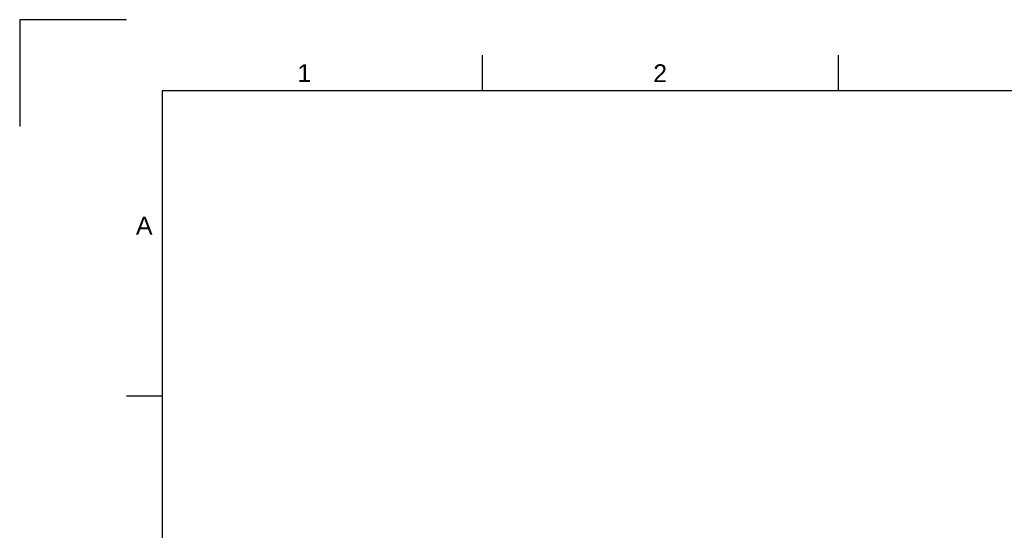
# Model space of a CAD drawing. Header units: millimetres. Extents: x 0 to 420, y 0 to 297.
# Tile 7 of 93: x 0 to 138, y 225 to 297. Entities that reach past the tile are written whole.
import ezdxf
from ezdxf.enums import TextEntityAlignment as Align

# ---------------------------------------------------------------- set-up
doc = ezdxf.new("R2010")
doc.units = ezdxf.units.MM
doc.header["$LTSCALE"] = 0.75
doc.layers.add('BORDER', color=7, linetype='Continuous', lineweight=25)
doc.styles.add('FusionTitle', font='arial.ttf')

# ---------------------------------------------------------------- blocks, each defined once
blk = doc.blocks.new('ISO_A3_SHEET')
at = {"layer": 'BORDER'}
for p, q in [((65, 292), (65, 287)), ((115, 292), (115, 287)), ((410, 287), (20, 287)), ((20, 287), (20, 10)), ((15, 244.16666), (20, 244.16666))]:
    blk.add_line(p, q, dxfattribs=at)
at = {"layer": 'Defpoints'}
for p, q in [((15, 297), (0, 297)), ((0, 297), (0, 282))]:
    blk.add_line(p, q, dxfattribs=at)
at = {"layer": 'BORDER', "style": 'FusionTitle'}
for s, p in [('1', (40, 289.5)), ('2', (90, 289.5)), ('A', (17.5, 268.08333))]:
    blk.add_text(s, height=2.5, dxfattribs=at).set_placement(p, align=Align.MIDDLE)

msp = doc.modelspace()

# ---------------------------------------------------------------- block references
at = {"layer": 'BORDER'}
msp.add_blockref('ISO_A3_SHEET', (0, 0), dxfattribs=at)

doc.saveas('drawing.dxf')
